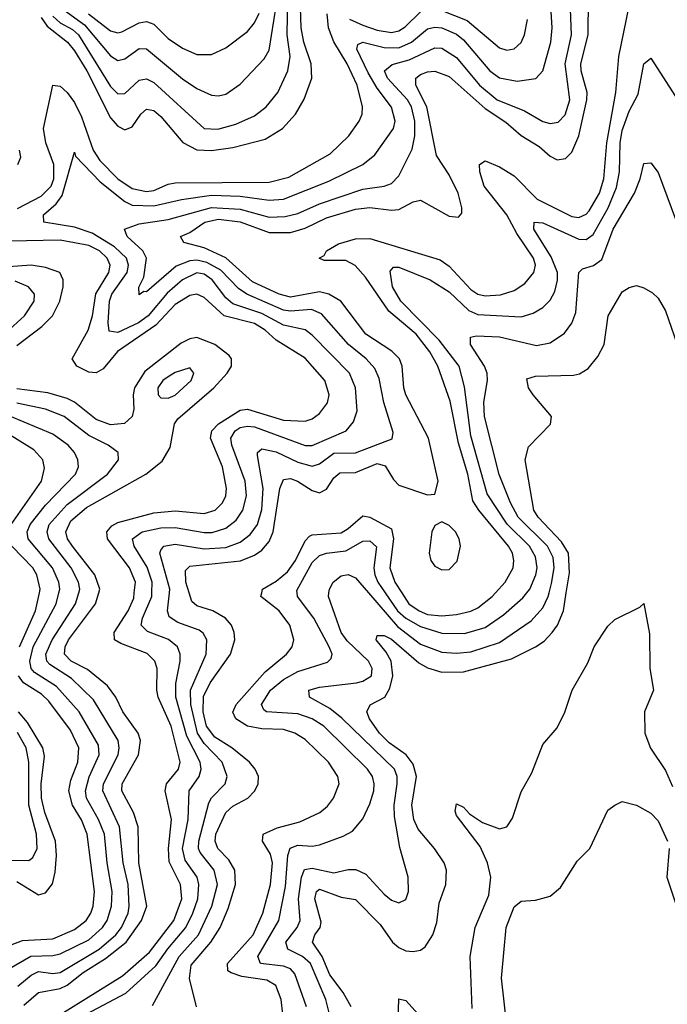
# Model space of a CAD drawing. Header units: inches. Extents: x 1305375 to 1407406, y 744550 to 841633.
# Tile 198 of 256: x 1326958 to 1328755, y 828857 to 831592. Entities that reach past the tile are written whole.
import ezdxf

# ---------------------------------------------------------------- set-up
doc = ezdxf.new("R2010")
doc.units = ezdxf.units.IN
doc.header["$MEASUREMENT"] = 0
doc.layers.add('B3822', color=7, linetype='Continuous')
doc.layers.add('B3823', color=7, linetype='Continuous')

msp = doc.modelspace()

# ---------------------------------------------------------------- linework, layer by layer
at = {"layer": 'B3822', "color": 5}
for points, elevation in [([(1326930, 828956.3), (1326989, 828991), (1327050, 828992.5), (1327070, 828997.2), (1327150, 829036.6), (1327188.1, 829070), (1327201.2, 829090), (1327213.2, 829130), (1327215.1, 829170), (1327200.5, 829250), (1327193, 829330), (1327176.7, 829370), (1327143.8, 829430), (1327140.4, 829450), (1327150.6, 829489.4), (1327179, 829550), (1327176.7, 829576.7), (1327123.3, 829670), (1327059.9, 829739.9), (1326998.9, 829778.9), (1326990, 829790), (1326986.2, 829810), (1326995.6, 829850), (1327059.3, 829970), (1327066.9, 830000)], 1660), ([(1326952.9, 828907.1), (1326990, 828938.3), (1327010, 828948.6), (1327050, 828943), (1327070, 828945.7), (1327178.5, 829010), (1327225.1, 829050), (1327240.3, 829070), (1327258.9, 829110), (1327261.9, 829130), (1327259.3, 829190), (1327245.1, 829250), (1327235.5, 829350), (1327188.7, 829450), (1327191, 829470), (1327231.8, 829550), (1327234.5, 829570), (1327231.2, 829590), (1327162.7, 829702.7), (1327101.8, 829761.8), (1327041.3, 829801.3), (1327033.7, 829810), (1327030.9, 829830), (1327047.8, 829870), (1327113.3, 829970), (1327122.2, 830000)], 1640), ([(1326957.6, 829850), (1327001.7, 829950), (1327012.6, 830000)], 1680), ([(1326970, 828854.6), (1327010, 828890.1), (1327070, 828900.9), (1327090, 828910.5), (1327134.6, 828945.4), (1327196, 828984), (1327253.5, 829030), (1327296.5, 829090), (1327310.9, 829130), (1327288.4, 829250), (1327286.9, 829350), (1327273.9, 829390), (1327241.8, 829450), (1327242.5, 829470), (1327288.2, 829550), (1327293.5, 829590), (1327287, 829610), (1327244.5, 829670), (1327224.9, 829710), (1327202.2, 829742.2), (1327146.7, 829786.7), (1327101, 829810), (1327082.7, 829830), (1327083.9, 829850), (1327093.5, 829870), (1327168.1, 829970), (1327177.6, 830000)], 1620), ([(1327072.7, 828830), (1327243.6, 828936.4), (1327318, 829002), (1327385.7, 829090), (1327407.7, 829150), (1327404.8, 829190), (1327373.2, 829253.2), (1327370.7, 829290), (1327379.1, 829370), (1327361.5, 829450), (1327365.5, 829470), (1327398.7, 829510), (1327403.5, 829530), (1327378.6, 829630), (1327342.7, 829710), (1327338.6, 829730), (1327339.2, 829790), (1327333.2, 829810), (1327311.8, 829831.8), (1327239.2, 829859.2), (1327221.4, 829870), (1327219.9, 829890), (1327258.8, 829950), (1327274.6, 829985.4), (1327276.1, 830000)], 1580), ([(1327143, 828830), (1327252.3, 828887.7), (1327336, 828964), (1327368.9, 829011.1), (1327418.8, 829070), (1327439, 829110), (1327452.4, 829150), (1327455.6, 829190), (1327450.2, 829210), (1327417.4, 829257.4), (1327410.2, 829290), (1327425.5, 829370), (1327428.8, 829450), (1327456.1, 829490), (1327461.8, 829510), (1327458.6, 829530), (1327422.3, 829602.3), (1327391.2, 829710), (1327391.4, 829748.6), (1327403.8, 829810), (1327403.3, 829830), (1327396, 829850), (1327370.7, 829870.7), (1327312.5, 829892.5), (1327295.3, 829910), (1327299.2, 829930), (1327325, 829990), (1327325.2, 830000)], 1560), ([(1327326.3, 828853.7), (1327400.8, 828990), (1327454.6, 829050), (1327491.3, 829130), (1327506.6, 829190), (1327498.1, 829230), (1327458.7, 829278.7), (1327454.5, 829290), (1327455.6, 829310), (1327483.1, 829416.9), (1327490, 829430.6), (1327528.5, 829470), (1327533.5, 829490), (1327520.4, 829530), (1327470, 829581.6), (1327451.8, 829610), (1327432.8, 829690), (1327432.2, 829730), (1327475.9, 829830), (1327477.8, 829870), (1327467.7, 829887.7), (1327456.1, 829896.1), (1327397.4, 829917.4), (1327373.1, 829933.1), (1327368.6, 829950), (1327374.1, 830000)], 1540), ([(1327448.7, 828850), (1327429, 828929), (1327434, 828966), (1327488.6, 829030), (1327514.6, 829070), (1327537, 829123), (1327557, 829190), (1327554.7, 829230), (1327538.8, 829258.8), (1327508.4, 829290), (1327500.3, 829310), (1327502.4, 829330), (1327530.5, 829389.5), (1327550, 829407.2), (1327590.9, 829430), (1327610.4, 829450), (1327619.9, 829470), (1327620.7, 829490), (1327612, 829510), (1327595.6, 829530), (1327547, 829570), (1327499.5, 829599.5), (1327476.7, 829630), (1327467.2, 829670), (1327467.8, 829712.2), (1327486.9, 829750), (1327542.8, 829830), (1327555, 829870), (1327553.7, 829890), (1327545.9, 829910), (1327528.9, 829930), (1327494.3, 829950), (1327450, 829963.7), (1327436.1, 829976.1), (1327428.5, 830000)], 1520), ([(1327688.8, 828830), (1327683.6, 828870), (1327669.1, 828909.1), (1327644, 828924), (1327574.4, 828934.4), (1327544.6, 828944.6), (1327536.1, 828950), (1327535.1, 828970), (1327606.2, 829050), (1327633.2, 829110), (1327653.7, 829190), (1327659.4, 829250), (1327654.2, 829274.2), (1327632.1, 829310), (1327633.9, 829330), (1327672.7, 829347.3), (1327736, 829364), (1327791.4, 829390), (1327812.5, 829407.5), (1327828.7, 829430), (1327844.9, 829470), (1327841.1, 829490), (1327814.7, 829530), (1327750, 829593.1), (1327722, 829610), (1327690, 829620.2), (1327630, 829622.4), (1327590, 829629.8), (1327557.8, 829650), (1327550, 829668.2), (1327558.8, 829690), (1327639.7, 829780.3), (1327698.3, 829830), (1327714.6, 829850), (1327719, 829870), (1327708, 829910), (1327678.6, 829950), (1327627.7, 829990), (1327629.8, 830000)], 1480), ([(1327754.1, 828850), (1327722, 828942), (1327710, 828955.7), (1327690, 828963), (1327626.4, 828970), (1327618.6, 828990), (1327677.7, 829090), (1327696, 829184), (1327702.1, 829270), (1327708.8, 829291.2), (1327730, 829299.4), (1327770, 829296.4), (1327790, 829299.9), (1327856.2, 829323.8), (1327881.8, 829338.2), (1327910, 829372.4), (1327930, 829413.6), (1327940.5, 829450), (1327942.1, 829470), (1327936.8, 829490), (1327923.5, 829510), (1327801.9, 829630), (1327770, 829650.2), (1327730, 829663.6), (1327643.1, 829670), (1327635.2, 829675.2), (1327628.9, 829690), (1327653.7, 829730), (1327690, 829759.4), (1327730, 829781.5), (1327812.7, 829807.3), (1327822.4, 829817.6), (1327825.5, 829830), (1327816.9, 829850), (1327774.5, 829930), (1327729, 829990), (1327727.7, 830000)], 1460), ([(1327827.2, 828792.8), (1327808, 828870), (1327764.8, 828970), (1327743.4, 828990), (1327702.2, 829010), (1327696.4, 829030), (1327728, 829070), (1327736.7, 829090), (1327731.8, 829150), (1327740.4, 829210), (1327748.9, 829231.1), (1327770, 829235.5), (1327830, 829222.4), (1327870, 829231.5), (1327891.3, 829231.3), (1327918.3, 829218.3), (1327970, 829163.2), (1327990, 829146.7), (1328010, 829138.5), (1328030, 829148.5), (1328037.1, 829170), (1328035.8, 829210), (1328012.9, 829292.9), (1327998.6, 829378.6), (1327997.2, 829410), (1328005.9, 829470), (1328005.6, 829490), (1327998.1, 829510), (1327851.7, 829651.7), (1327818.4, 829678.4), (1327762.5, 829710), (1327760.8, 829730), (1327790, 829738.3), (1327892.8, 829750), (1327910, 829754.3), (1327934.1, 829770), (1327936.2, 829790), (1327926.2, 829810), (1327867.2, 829867.2), (1327850.7, 829890), (1327815, 829990), (1327816.4, 830000)], 1440), ([(1327878.4, 828850), (1327855.5, 828890), (1327818.8, 828938.8), (1327797.3, 828990), (1327770.9, 829030), (1327777.4, 829050), (1327791.9, 829070), (1327794.6, 829085.4), (1327777.1, 829150), (1327782.1, 829170), (1327790, 829177), (1327850, 829154.7), (1327890, 829148.3), (1327958.8, 829078.8), (1327992.8, 829030), (1328010, 829014.6), (1328030, 829005.8), (1328050, 829004), (1328070, 829007.5), (1328083, 829017), (1328104.8, 829050), (1328115.5, 829084.5), (1328122.2, 829137.8), (1328141.1, 829190), (1328142.5, 829230), (1328135.7, 829250), (1328109.4, 829290), (1328063.7, 829343.7), (1328051.6, 829370), (1328046.5, 829410), (1328059.2, 829490), (1328050, 829524.6), (1328030.4, 829550.4), (1327983.8, 829583.8), (1327956.9, 829610), (1327928.6, 829650), (1327921.5, 829670), (1327931.1, 829688.9), (1327971.3, 829710), (1327985, 829735), (1327993.3, 829770), (1327989.1, 829810), (1327975.5, 829835.5), (1327947.2, 829870), (1327950, 829882), (1327970, 829881.6), (1327990, 829871), (1328065.9, 829805.9), (1328090, 829791.6), (1328130, 829779.8), (1328190, 829781.1), (1328323.2, 829816.8), (1328390, 829849.7), (1328413.8, 829866.2), (1328436.2, 829890), (1328450.3, 829910), (1328467.1, 829950), (1328475.1, 830000)], 1420), ([(1327926.2, 830000), (1328006.9, 829906.8), (1328070, 829857.9), (1328130, 829835.7), (1328170, 829832.5), (1328210, 829836.1), (1328290, 829862.4), (1328377.3, 829922.7), (1328410, 829958.4), (1328424.7, 829990), (1328427.4, 830000)], 1440), ([(1327972.7, 830000), (1328006.6, 829950), (1328030, 829929.4), (1328070, 829906.3), (1328130, 829888), (1328192.6, 829887.4), (1328250, 829904.1), (1328300.6, 829939.4), (1328354, 829986), (1328365.9, 830000)], 1460), ([(1328018.4, 830000), (1328037.6, 829970), (1328066.5, 829950), (1328090, 829940.4), (1328130, 829936), (1328170, 829939.8), (1328210, 829949.1), (1328230, 829958.8), (1328269.5, 829990), (1328278.4, 830000)], 1480), ([(1328214.2, 828845.8), (1328208.3, 828990), (1328222.4, 829070), (1328259.9, 829160.1), (1328265.2, 829210), (1328256.3, 829250), (1328235.9, 829295.9), (1328170, 829382), (1328166.6, 829393.4), (1328170, 829413.7), (1328190, 829404.3), (1328206.4, 829386.4), (1328242.3, 829362.3), (1328290, 829344.2), (1328310, 829350.2), (1328326, 829374), (1328350, 829447.4), (1328379.5, 829500.5), (1328410, 829579.1), (1328450, 829625.5), (1328471.2, 829668.8), (1328491.6, 829730), (1328534.4, 829805.6), (1328552.2, 829850), (1328590, 829907.2), (1328610, 829925.7), (1328679.3, 829960.7), (1328690.3, 829970.3), (1328706.3, 829886.3), (1328707.1, 829790), (1328716.8, 829730), (1328691.7, 829670), (1328693.3, 829610), (1328708.9, 829568.9), (1328750, 829506.7), (1328770, 829462.5)], 1380), ([(1326890, 829005.7), (1326965.8, 829034.2), (1327050, 829038.7), (1327110, 829064.6), (1327142.3, 829090), (1327155.6, 829110), (1327162.1, 829130), (1327165.3, 829170), (1327145.5, 829330), (1327129.3, 829369.3), (1327104.4, 829410), (1327094.8, 829450), (1327100.2, 829479.8), (1327119.6, 829530), (1327122.6, 829570), (1327098.9, 829618.9), (1327039.2, 829699.2), (1327018.8, 829718.8), (1326968.4, 829750), (1326954.4, 829770)], 1680), ([(1326950, 829198), (1327010, 829161.3), (1327030, 829167), (1327048.7, 829191.3), (1327056.1, 829223.9), (1327059.8, 829270), (1327057.4, 829310), (1327027.4, 829390), (1327018.8, 829430), (1327017.6, 829470), (1327026.7, 829546.7), (1327022.3, 829570), (1326979.5, 829639.5), (1326954.5, 829670)], 1720), ([(1326910, 829257.1), (1326983, 829257), (1326995, 829265), (1327006.5, 829290), (1327005, 829330), (1326983.7, 829410), (1326983.2, 829530), (1326976.2, 829570), (1326952, 829612)], 1740), ([(1328310, 828798), (1328295, 828930), (1328308.1, 829070), (1328330, 829128.2), (1328350, 829143.8), (1328390, 829146.7), (1328430, 829157.6), (1328458.9, 829181.1), (1328505.2, 829254.8), (1328540.7, 829290), (1328590, 829396.3), (1328610, 829410.7), (1328630, 829420.7), (1328670, 829410.4), (1328710, 829388.4), (1328730, 829367.2), (1328755.8, 829310)], 1360), ([(1328760.8, 829290), (1328754.2, 829210), (1328790, 829101.5)], 1360), ([(1328008.6, 828810), (1328010, 828872.2), (1328030, 828867.7), (1328090, 828801.1)], 1380)]:
    msp.add_lwpolyline(points, dxfattribs=dict(at, elevation=elevation))
at = {"layer": 'B3823', "color": 5}
for points, elevation in [([(1327018, 831598), (1327034, 831574), (1327090.3, 831530.3), (1327110, 831505.5), (1327144.5, 831450), (1327210, 831319.9), (1327230, 831296.1), (1327250, 831286.5), (1327270, 831294.4), (1327294.3, 831330), (1327310, 831343.4), (1327330, 831340.5), (1327350, 831323.1), (1327411.2, 831251.2), (1327450, 831230.6), (1327490, 831229), (1327550, 831236.9), (1327639.7, 831260.3), (1327687.7, 831290), (1327723.9, 831330), (1327748, 831372), (1327769.3, 831430), (1327767.2, 831470), (1327746.3, 831530), (1327738.8, 831570), (1327734.9, 831710)], 1620), ([(1327050, 831601.9), (1327070, 831583.4), (1327104.9, 831564.9), (1327121.5, 831550), (1327210, 831406.9), (1327230, 831386.8), (1327250, 831386.9), (1327290, 831424.7), (1327310, 831428.3), (1327330, 831417.8), (1327469.8, 831289.8), (1327508.3, 831288.3), (1327557.9, 831302.1), (1327610, 831325), (1327642.1, 831350), (1327674.5, 831390), (1327702.4, 831450), (1327708.8, 831490), (1327700.7, 831550), (1327703.1, 831710)], 1640), ([(1327325.2, 830000), (1327325.8, 830030), (1327311.6, 830071.6), (1327275.6, 830130), (1327271.2, 830150), (1327298.2, 830170), (1327350, 830180.8), (1327390, 830182), (1327470, 830167.3), (1327492.2, 830167.8), (1327530, 830179.6), (1327558.4, 830201.6), (1327576.9, 830230), (1327587.1, 830270), (1327583.6, 830310), (1327547.1, 830410), (1327544.5, 830430), (1327555.9, 830450), (1327570, 830459.3), (1327590, 830463.4), (1327610, 830461.4), (1327750, 830409.8), (1327770, 830409.8), (1327864.3, 830450), (1327884.8, 830475.2), (1327894.4, 830505.6), (1327890.3, 830570), (1327873.7, 830610), (1327770, 830716.3), (1327750, 830730.6), (1327690, 830743.6), (1327630, 830776.2), (1327550, 830802.6), (1327530, 830819.8), (1327491.8, 830870), (1327470, 830885.4), (1327450, 830889), (1327410, 830869.4), (1327367.3, 830832.7), (1327314.4, 830770), (1327288.2, 830750), (1327230, 830723.6), (1327206.7, 830726.7), (1327203.8, 830750), (1327207.3, 830810), (1327214.2, 830830), (1327256.2, 830890), (1327260.3, 830910), (1327254.3, 830930), (1327221.6, 830961.6), (1327159.2, 830999.2), (1327110, 831015.7), (1327025.1, 831030), (1327024.5, 831050), (1327059.5, 831080.5), (1327075.7, 831104.3), (1327110, 831224.4), (1327113.3, 831213.3), (1327181.6, 831141.6), (1327250, 831087.6), (1327270, 831076.9), (1327330, 831075.6), (1327406.8, 831093.2), (1327490, 831105), (1327570, 831102.1), (1327650, 831091.3), (1327690, 831094.2), (1327816.2, 831143.8), (1327910.6, 831190), (1327943.5, 831216.5), (1327995.3, 831290), (1328000.1, 831310), (1327990, 831349), (1327950, 831401.8), (1327925, 831445), (1327893.9, 831510), (1327896.6, 831523.4), (1327910.4, 831529.6), (1327970, 831515.5), (1328010, 831514.2), (1328045.9, 831530), (1328090, 831566.7), (1328110, 831571.9), (1328130, 831569.5), (1328170, 831552.3), (1328190, 831536.7), (1328262.6, 831450), (1328290, 831430.5), (1328338.7, 831421.3), (1328390.7, 831429.3), (1328410, 831450.2), (1328432.6, 831530), (1328436, 831570), (1328432.6, 831630)], 1560), ([(1327070, 831626.9), (1327138.3, 831578.3), (1327210, 831492), (1327230, 831479.3), (1327250, 831483.3), (1327290, 831512), (1327310, 831511.2), (1327410, 831427.9), (1327450, 831401.6), (1327490, 831383.1), (1327510, 831380.4), (1327530, 831385.6), (1327570, 831413.5), (1327636.3, 831483.7), (1327650, 831507.3), (1327669.6, 831630)], 1660), ([(1327374.1, 830000), (1327375.2, 830010), (1327347.3, 830110), (1327350, 830119.1), (1327357.8, 830130), (1327390, 830135.7), (1327470, 830122.3), (1327530, 830126.3), (1327570, 830140.6), (1327598, 830162), (1327617.8, 830190), (1327630, 830232), (1327633.7, 830290), (1327617.9, 830382.1), (1327617.9, 830390), (1327630, 830400.6), (1327670, 830392), (1327730, 830363.2), (1327770, 830352.4), (1327790, 830358.5), (1327830, 830387.7), (1327890, 830389.2), (1327991.9, 830428.1), (1327994.2, 830445.8), (1327969, 830529), (1327955.3, 830595.3), (1327943.3, 830623.3), (1327920.1, 830650), (1327870.4, 830690.4), (1327795.6, 830775.6), (1327767.5, 830787.5), (1327710, 830782.2), (1327690, 830785.1), (1327588.7, 830830), (1327565.4, 830845.4), (1327516.1, 830896.1), (1327477.9, 830917.9), (1327450, 830924.6), (1327430, 830922.7), (1327392.5, 830907.5), (1327310, 830836.3), (1327303, 830837), (1327290, 830828.2), (1327288.9, 830848.9), (1327303, 830877), (1327310.3, 830930), (1327300.1, 830950), (1327256.1, 830990), (1327248.7, 831010), (1327290, 831025.5), (1327370, 831037.1), (1327490, 831070.6), (1327570, 831066.2), (1327650, 831044), (1327694.6, 831045.4), (1327730, 831053.8), (1327790, 831080.5), (1327910, 831121.7), (1327969.9, 831130.1), (1327990, 831137.3), (1328010, 831159), (1328047.3, 831232.7), (1328054.8, 831270), (1328055, 831310), (1328045.8, 831350), (1328034, 831370), (1327979.2, 831430), (1327970.8, 831450), (1327992.1, 831467.9), (1328038.9, 831481.1), (1328110, 831514.2), (1328130, 831512.8), (1328170, 831487.6), (1328234.5, 831410), (1328283.4, 831370), (1328359, 831339), (1328410, 831309.7), (1328430, 831303.6), (1328452.5, 831307.5), (1328471.7, 831328.3), (1328485.2, 831370), (1328471.9, 831470), (1328489.9, 831550), (1328486, 831646)], 1540), ([(1327428.5, 830000), (1327419.1, 830030), (1327418.2, 830061.8), (1327430, 830074.6), (1327571, 830089), (1327610, 830105), (1327630, 830119), (1327650, 830143), (1327661.9, 830170), (1327680.2, 830290), (1327690, 830315.2), (1327710, 830317.7), (1327729.5, 830310.5), (1327770, 830284.1), (1327790, 830278.3), (1327810, 830287.9), (1327830, 830319.8), (1327846.2, 830333.8), (1327890, 830334.6), (1327950, 830359.1), (1327972.8, 830352.8), (1327995.2, 830315.2), (1328010, 830299.7), (1328090, 830272.3), (1328110, 830274.2), (1328119, 830310), (1328092.6, 830430), (1328029.6, 830550), (1328023.8, 830570), (1328019.9, 830630), (1328011.7, 830650), (1327991.2, 830671.2), (1327918.7, 830718.7), (1327849, 830810), (1327816.3, 830830), (1327790, 830836), (1327710, 830821.4), (1327678.1, 830830), (1327604.1, 830864.1), (1327530, 830930.4), (1327470, 830958.5), (1327413.2, 830973.2), (1327404.7, 830990), (1327430, 831001.5), (1327471.6, 831030), (1327510, 831038.4), (1327570, 831030.6), (1327650, 831000.7), (1327710, 831001.2), (1327750, 831013.6), (1327810, 831042.3), (1327890, 831065.8), (1327930, 831070.6), (1327990, 831063.3), (1328010, 831065.2), (1328050, 831086), (1328070, 831090.6), (1328150, 831046.9), (1328175.8, 831044.2), (1328184.8, 831055.2), (1328185, 831070), (1328175.1, 831110), (1328150, 831161.1), (1328115.2, 831215.2), (1328087.9, 831350), (1328057.4, 831410), (1328057.2, 831430), (1328070, 831440.5), (1328090, 831447.9), (1328110, 831449.3), (1328150, 831434.3), (1328250, 831345.9), (1328307.4, 831307.4), (1328350, 831270.8), (1328399.9, 831239.9), (1328430, 831213.4), (1328450, 831203.1), (1328473.2, 831206.8), (1328490, 831224.1), (1328509.6, 831270), (1328532.4, 831370), (1328532.9, 831390), (1328516, 831450), (1328515.4, 831470), (1328536.2, 831550), (1328536.6, 831650)], 1520), ([(1328278.4, 830000), (1328305.1, 830030), (1328327.4, 830070), (1328329.9, 830090), (1328325.8, 830110), (1328314.2, 830130), (1328232.1, 830230), (1328216.1, 830256.1), (1328202.2, 830330), (1328176.1, 830416.1), (1328153, 830533), (1328118.6, 830630), (1328096.2, 830670), (1328058.5, 830718.5), (1327983, 830783), (1327917.4, 830877.4), (1327889.3, 830909.3), (1327862.9, 830922.9), (1327803.5, 830923.5), (1327789.1, 830930), (1327803.1, 830936.9), (1327809.9, 830950), (1327842.8, 830970), (1327890, 830983.7), (1327930, 830984.4), (1328125.4, 830925.4), (1328150, 830907.2), (1328210, 830842.8), (1328230, 830829.7), (1328250, 830825), (1328292.4, 830827.6), (1328330, 830839.9), (1328360.3, 830859.7), (1328384.6, 830890), (1328389.2, 830910), (1328383.6, 830930), (1328338.1, 830998.1), (1328310.3, 831050.3), (1328247.5, 831130), (1328235.1, 831170), (1328234, 831190), (1328250, 831200.5), (1328290, 831184), (1328330, 831158.7), (1328394.2, 831094.2), (1328490, 831045.5), (1328510, 831043.1), (1328530, 831051.9), (1328538.4, 831061.6), (1328567, 831110), (1328579.2, 831150), (1328587.6, 831250), (1328612.9, 831390), (1328620.8, 831490), (1328649.9, 831630)], 1480), ([(1326952.2, 831067.8), (1327017.5, 831102.5), (1327045.4, 831130), (1327052.5, 831150), (1327053, 831190), (1327030.4, 831250), (1327024.1, 831290), (1327050, 831410.2), (1327070, 831407.8), (1327090, 831390.1), (1327110, 831362.5), (1327130, 831322.5), (1327161.9, 831230), (1327180.7, 831200.7), (1327230, 831150.5), (1327270, 831123.4), (1327310, 831114.8), (1327330, 831117.7), (1327370, 831135.5), (1327390, 831139.1), (1327650, 831141.1), (1327705.1, 831154.9), (1327820, 831220), (1327871.5, 831270), (1327899.9, 831310), (1327908.4, 831330), (1327909.4, 831350.6), (1327894.9, 831410), (1327867.1, 831470), (1327830, 831530.4), (1327814.7, 831570), (1327811.7, 831608.3)], 1580), ([(1327148.7, 831608.7), (1327210, 831561.8), (1327230, 831555.6), (1327241.5, 831558.5), (1327290, 831583.5), (1327310, 831587), (1327330, 831579.7), (1327370, 831539.9), (1327410, 831513), (1327450, 831496), (1327490, 831495.7), (1327530, 831514.6), (1327590, 831559.3), (1327610, 831583.3), (1327622.8, 831610)], 1680), ([(1327873.8, 831593.8), (1327910, 831577.1), (1327950, 831563.6), (1327990, 831557.2), (1328010, 831561.4), (1328027.6, 831572.4), (1328070, 831613.8)], 1580), ([(1328130, 831617.8), (1328200.3, 831590), (1328290, 831513.9), (1328310, 831507.7), (1328330, 831511.5), (1328350, 831529.4), (1328359.2, 831550), (1328367.2, 831592.8)], 1580), ([(1328365.9, 830000), (1328374.3, 830010), (1328390.9, 830050), (1328393.9, 830070), (1328390, 830099.8), (1328372.9, 830130), (1328310.7, 830190.7), (1328255.2, 830275.2), (1328210, 830436.2), (1328192.5, 830572.5), (1328177.4, 830630), (1328122.4, 830702.4), (1328015.6, 830810), (1327992.5, 830850), (1327986.4, 830893.6), (1327995.4, 830904.6), (1328010, 830905.3), (1328097.1, 830870), (1328150, 830836.5), (1328204.8, 830784.8), (1328230, 830772.9), (1328350, 830767.1), (1328383.2, 830776.8), (1328410, 830792.4), (1328430, 830813), (1328442.9, 830837.1), (1328451, 830869), (1328450.5, 830890), (1328433.4, 830933.4), (1328384.6, 831010), (1328386, 831030), (1328410, 831027.7), (1328510, 830982.4), (1328530, 830981.4), (1328550, 830995.4), (1328591, 831070), (1328614, 831126), (1328622.3, 831170), (1328624.2, 831250), (1328630, 831284.1), (1328650, 831338.4), (1328674.2, 831385.8), (1328689.9, 831470), (1328710, 831485.3), (1328778.5, 831378.5)], 1460), ([(1326953.1, 831190), (1326961.5, 831210), (1326957.9, 831230)], 1620), ([(1328427.4, 830000), (1328434.3, 830025.7), (1328441.2, 830070), (1328438.3, 830098.3), (1328423, 830130), (1328341.5, 830210), (1328320.3, 830250), (1328288.8, 830328.8), (1328248, 830490), (1328246.1, 830530), (1328256.7, 830590), (1328255.6, 830610), (1328248.4, 830630), (1328209.4, 830690), (1328209, 830710), (1328226.3, 830713.7), (1328290, 830711.3), (1328392.8, 830687.2), (1328430, 830694.4), (1328470, 830721.3), (1328490.6, 830749.4), (1328501.3, 830778.7), (1328510.3, 830889.7), (1328520.1, 830899.9), (1328550.3, 830909.7), (1328573.4, 830926.6), (1328604.9, 831010), (1328664, 831110), (1328680.5, 831150), (1328690, 831193), (1328710, 831194.3), (1328730, 831167.9), (1328778.3, 831038.3)], 1440), ([(1327276.1, 830000), (1327279.2, 830030), (1327263, 830070), (1327201.5, 830150), (1327199.8, 830170), (1327213.7, 830186.3), (1327230, 830195.8), (1327330, 830222.1), (1327390, 830227.9), (1327470, 830220.8), (1327500.5, 830230), (1327521.3, 830250), (1327530.3, 830270), (1327532.1, 830290), (1327520.9, 830350), (1327487.8, 830430), (1327491.4, 830450), (1327509.9, 830470), (1327570, 830507.7), (1327590, 830510.8), (1327690, 830479.5), (1327750, 830477), (1327770, 830483.3), (1327790, 830498.3), (1327812, 830528), (1327817.3, 830550), (1327804.9, 830590), (1327750, 830652), (1327670, 830702.3), (1327639.2, 830730), (1327610, 830748), (1327525.3, 830770), (1327470, 830820.5), (1327450, 830829.9), (1327430, 830826.4), (1327390, 830801.1), (1327336, 830744), (1327229.4, 830670.6), (1327190, 830622.7), (1327170, 830610.9), (1327150, 830612.9), (1327116.4, 830630), (1327103.4, 830650), (1327147.8, 830730), (1327159.7, 830770), (1327169.7, 830830.3), (1327205.1, 830890), (1327209.4, 830910), (1327200.6, 830930), (1327179.5, 830950), (1327150, 830965.3), (1327070, 830980), (1326930, 830977.4)], 1580), ([(1326950, 830687), (1327019.6, 830740.4), (1327048.8, 830770), (1327069.3, 830810), (1327078.7, 830850), (1327078.9, 830870), (1327069.9, 830890), (1327030, 830904.3), (1326990.3, 830910.3), (1326890, 830903.4)], 1620), ([(1326910, 830713.9), (1326971.6, 830770), (1326998, 830810), (1326999.4, 830830), (1326982.6, 830850), (1326945.7, 830865.7)], 1640), ([(1328475.1, 830000), (1328484, 830056), (1328480.9, 830110), (1328461.9, 830141.9), (1328396.6, 830210), (1328385.3, 830230), (1328360.7, 830370), (1328370, 830405.5), (1328431.4, 830468.6), (1328434.2, 830490), (1328382.8, 830550), (1328369.9, 830570), (1328365.4, 830594.6), (1328390, 830602.5), (1328494.9, 830605.1), (1328511.8, 830608.2), (1328536.2, 830623.8), (1328563, 830657), (1328580.5, 830690), (1328591.1, 830770), (1328630, 830836.5), (1328650, 830848.8), (1328670, 830853.8), (1328690, 830847.1), (1328713.9, 830833.9), (1328730, 830818.3), (1328750, 830783.7), (1328790, 830668.5)], 1420), ([(1327177.6, 830000), (1327180.8, 830010), (1327166.9, 830050), (1327104.5, 830130), (1327091.2, 830150), (1327086.1, 830170), (1327100.2, 830199.8), (1327143.1, 830236.9), (1327308, 830330), (1327353.7, 830366.3), (1327376, 830404), (1327387.9, 830470), (1327396.6, 830483.4), (1327496.9, 830570), (1327534.2, 830610), (1327545.7, 830630), (1327546.1, 830650), (1327539.2, 830659.2), (1327499.9, 830690), (1327450, 830709.9), (1327430, 830706.1), (1327406.6, 830693.4), (1327305.4, 830614.6), (1327276.9, 830570), (1327273.1, 830550), (1327274.8, 830510), (1327270.1, 830489.9), (1327249.2, 830470.8), (1327210, 830466.8), (1327170, 830481.5), (1327110, 830529.4), (1327090, 830539.6), (1327035.8, 830555.8), (1326950, 830567.1)], 1620), ([(1327066.9, 830000), (1327069.4, 830010), (1327066.7, 830030), (1327049.2, 830070), (1326982, 830150), (1326978.8, 830170), (1326987.3, 830190), (1327030, 830243.8), (1327113, 830330), (1327121.3, 830350), (1327119.7, 830370), (1327109.9, 830390), (1327092.3, 830410), (1327050, 830441.1), (1326890, 830507.8)], 1660), ([(1327122.2, 830000), (1327125.2, 830010), (1327121.2, 830030), (1327101, 830070), (1327038.9, 830150), (1327033.9, 830170), (1327040.3, 830190), (1327090, 830245.3), (1327202.1, 830330), (1327232.4, 830370), (1327231.6, 830390), (1327203.5, 830410), (1327150, 830437), (1327081.8, 830490), (1327030, 830510.7), (1326950, 830526.7)], 1640), ([(1326934.2, 830190), (1327018.9, 830310), (1327026.8, 830346.8), (1327022, 830370), (1326997.3, 830397.3), (1326912.6, 830450)], 1680), ([(1327629.8, 830000), (1327631.9, 830010), (1327670, 830032.7), (1327701.2, 830058.8), (1327723.5, 830090), (1327750, 830144.4), (1327762.7, 830157.3), (1327770, 830161.3), (1327850, 830167.1), (1327870, 830178.4), (1327910, 830214.3), (1327930, 830210.1), (1327990, 830178), (1327995.8, 830150), (1327985.6, 830070), (1327999.2, 830030), (1328018.4, 830000)], 1480), ([(1327012.6, 830000), (1327014.8, 830010), (1327005.8, 830050), (1326995, 830070), (1326936.3, 830130)], 1680), ([(1327727.7, 830000), (1327726.8, 830006.8), (1327770, 830084.6), (1327790, 830103.9), (1327810, 830110.6), (1327863.1, 830116.9), (1327910, 830143.3), (1327930, 830144.7), (1327948.2, 830128.2), (1327940.7, 830070), (1327943.7, 830050), (1327952.3, 830030), (1327972.7, 830000)], 1460), ([(1327816.4, 830000), (1327817.9, 830010), (1327827.8, 830030), (1327850, 830047.1), (1327870, 830050.9), (1327890, 830041.9), (1327926.2, 830000)], 1440)]:
    msp.add_lwpolyline(points, dxfattribs=dict(at, elevation=elevation))
for points, elevation in [([(1327430, 830625.1), (1327390, 830612), (1327370, 830600.4), (1327355.1, 830590), (1327341.2, 830570), (1327342.1, 830550), (1327350, 830541.6), (1327370, 830540.7), (1327390, 830549.2), (1327433.7, 830590), (1327441.6, 830610)], 1640), ([(1328130, 830197.8), (1328110, 830187.2), (1328101.8, 830170), (1328094.8, 830110), (1328098.8, 830090), (1328110, 830073.9), (1328130, 830063.9), (1328150, 830065.1), (1328172.2, 830087.8), (1328181.3, 830130), (1328177.7, 830150), (1328167.2, 830170), (1328150, 830186.9)], 1520)]:
    msp.add_lwpolyline(points, close=True, dxfattribs=dict(at, elevation=elevation))

doc.saveas('drawing.dxf')
